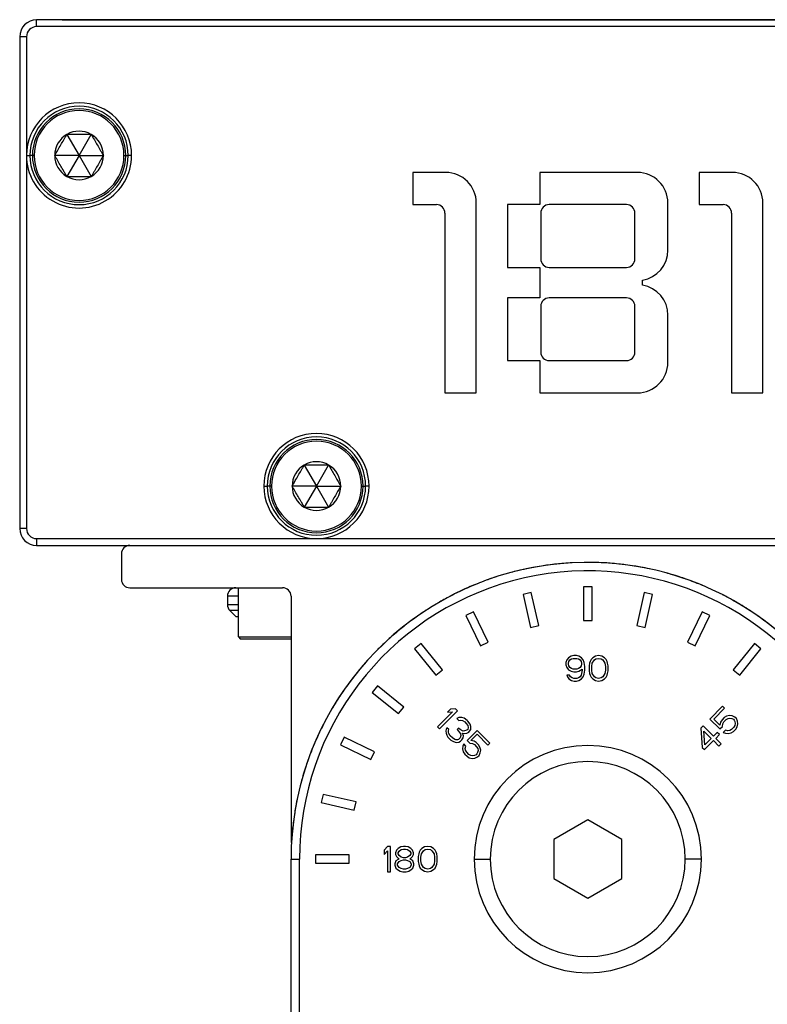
# Model space of a CAD drawing. Header units: millimetres. Extents: x -531 to 2050, y 404 to 998.
# Tile 2 of 23: x -530 to -486, y 683 to 741. Entities that reach past the tile are written whole.
import ezdxf

# ---------------------------------------------------------------- set-up
doc = ezdxf.new("R2010")
doc.units = ezdxf.units.MM

# ---------------------------------------------------------------- blocks, each defined once
blk = doc.blocks.new('Drawing View4')
at = {"color": 7, "linetype": 'Continuous', "lineweight": 25}
for p, q in [((-19.521, 96.732), (-19.521, 97.132)), ((45.479, 97.132), (-19.521, 97.132)), ((-18.021, 97.142), (-18.021, 97.132)), ((-18.021, 97.142), (43.979, 97.142)), ((45.479, 96.732), (-19.521, 96.732)), ((-20.521, 96.132), (-20.521, 67.132)), ((-20.121, 96.132), (-20.521, 96.132)), ((-20.121, 96.132), (-20.121, 89.132)), ((-17.738, 90.374), (-17.021, 89.132)), ((-17.021, 89.132), (-16.303, 90.374)), ((-20.121, 89.132), (-20.121, 67.132)), ((-19.771, 89.132), (-19.921, 89.132)), ((-19.671, 89.132), (-19.771, 89.132)), ((-17.021, 89.132), (-18.456, 89.132)), ((-17.021, 89.132), (-17.738, 87.889)), ((-17.021, 89.132), (-15.586, 89.132)), ((-17.021, 89.132), (-16.303, 87.889)), ((-14.371, 89.132), (-14.271, 89.132)), ((-14.271, 89.132), (-14.121, 89.132)), ((-13.921, 89.132), (-14.121, 89.132)), ((2.654, 88.132), (2.654, 86.232)), ((4.604, 88.132), (2.654, 88.132)), ((10.154, 88.132), (10.154, 86.232)), ((15.904, 88.132), (10.154, 88.132)), ((19.554, 88.132), (19.554, 86.232)), ((21.504, 88.132), (19.554, 88.132)), ((2.654, 86.232), (4.054, 86.232)), ((6.404, 75.132), (6.404, 86.332)), ((10.154, 86.232), (8.254, 86.232)), ((8.254, 86.232), (8.254, 82.532)), ((15.254, 86.232), (10.704, 86.232)), ((17.704, 83.556), (17.704, 86.332)), ((19.554, 86.232), (20.954, 86.232)), ((23.304, 75.132), (23.304, 86.332)), ((4.554, 85.732), (4.554, 75.132)), ((10.204, 85.732), (10.204, 83.032)), ((15.754, 83.032), (15.754, 85.732)), ((21.454, 85.732), (21.454, 75.132)), ((8.254, 82.532), (10.154, 82.532)), ((10.154, 82.532), (10.154, 80.732)), ((10.704, 82.532), (15.254, 82.532)), ((16.204, 81.482), (16.204, 81.782)), ((10.154, 80.732), (8.254, 80.732)), ((8.254, 80.732), (8.254, 77.032)), ((15.254, 80.732), (10.704, 80.732)), ((10.204, 80.232), (10.204, 77.532)), ((15.754, 77.532), (15.754, 80.232)), ((17.704, 76.932), (17.704, 79.707)), ((8.254, 77.032), (10.154, 77.032)), ((10.154, 77.032), (10.154, 75.132)), ((10.704, 77.032), (15.254, 77.032)), ((4.554, 75.132), (6.404, 75.132)), ((10.154, 75.132), (15.904, 75.132)), ((21.454, 75.132), (23.304, 75.132)), ((-3.738, 70.874), (-3.021, 69.632)), ((-3.021, 69.632), (-2.303, 70.874)), ((-6.121, 69.632), (-5.921, 69.632)), ((-5.771, 69.632), (-5.921, 69.632)), ((-5.671, 69.632), (-5.771, 69.632)), ((-3.021, 69.632), (-4.456, 69.632)), ((-3.021, 69.632), (-3.738, 68.389)), ((-3.021, 69.632), (-2.303, 68.389)), ((-3.021, 69.632), (-1.586, 69.632)), ((-0.371, 69.632), (-0.271, 69.632)), ((-0.271, 69.632), (-0.121, 69.632)), ((0.079, 69.632), (-0.121, 69.632)), ((-20.121, 67.132), (-20.521, 67.132)), ((-19.521, 66.532), (-3.021, 66.532)), ((-19.521, 66.532), (-19.521, 66.132)), ((-3.021, 66.532), (28.979, 66.532)), ((-19.521, 66.132), (45.479, 66.132)), ((-14.521, 65.632), (-14.521, 64.132)), ((-14.021, 63.632), (-5.021, 63.632)), ((-7.621, 60.732), (-7.621, 63.632)), ((9.648, 63.351), (9.16, 63.239)), ((10.092, 61.405), (9.648, 63.351)), ((12.729, 63.698), (12.729, 61.702)), ((13.229, 63.698), (12.729, 63.698)), ((13.229, 61.702), (13.229, 63.698)), ((16.31, 63.351), (15.866, 61.405)), ((16.798, 63.239), (16.31, 63.351)), ((-8.271, 63.132), (-8.271, 62.639)), ((-7.621, 63.132), (-8.271, 63.132)), ((-4.521, 63.132), (-4.521, 48.6)), ((9.16, 63.239), (9.604, 61.294)), ((16.354, 61.294), (16.798, 63.239)), ((-8.271, 62.639), (-7.621, 62.639)), ((-8.125, 62.285), (-7.771, 61.932)), ((-7.621, 62.285), (-8.125, 62.285)), ((6.233, 62.215), (5.783, 61.998)), ((7.099, 60.417), (6.233, 62.215)), ((19.725, 62.215), (18.859, 60.417)), ((20.175, 61.998), (19.725, 62.215)), ((-7.771, 61.932), (-7.621, 61.932)), ((5.783, 61.998), (6.649, 60.2)), ((12.729, 61.702), (13.229, 61.702)), ((19.309, 60.2), (20.175, 61.998)), ((9.604, 61.294), (10.092, 61.405)), ((15.866, 61.405), (16.354, 61.294)), ((-7.621, 60.732), (-4.521, 60.732)), ((-7.621, 60.732), (-7.521, 60.632)), ((-7.521, 60.632), (-4.521, 60.632)), ((6.649, 60.2), (7.099, 60.417)), ((18.859, 60.417), (19.309, 60.2)), ((3.157, 60.349), (2.766, 60.037)), ((2.766, 60.037), (4.011, 58.477)), ((4.402, 58.788), (3.157, 60.349)), ((22.801, 60.349), (21.557, 58.788)), ((21.947, 58.477), (23.192, 60.037)), ((23.192, 60.037), (22.801, 60.349)), ((11.742, 59.376), (11.679, 59.217)), ((11.835, 59.504), (11.742, 59.376)), ((11.992, 59.6), (11.835, 59.504)), ((11.835, 59.185), (11.867, 59.281)), ((11.867, 59.281), (11.929, 59.376)), ((11.929, 59.376), (12.023, 59.44)), ((12.148, 59.632), (11.992, 59.6)), ((12.023, 59.44), (12.117, 59.472)), ((12.117, 59.472), (12.335, 59.472)), ((12.304, 59.632), (12.148, 59.632)), ((12.46, 59.6), (12.304, 59.632)), ((12.335, 59.472), (12.429, 59.44)), ((12.429, 59.44), (12.523, 59.376)), ((12.617, 59.504), (12.46, 59.6)), ((12.523, 59.376), (12.585, 59.281)), ((12.585, 59.281), (12.617, 59.185)), ((12.71, 59.376), (12.617, 59.504)), ((12.773, 59.217), (12.71, 59.376)), ((13.117, 59.281), (13.085, 59.185)), ((13.179, 59.408), (13.117, 59.281)), ((13.273, 59.504), (13.179, 59.408)), ((13.242, 59.185), (13.367, 59.376)), ((13.429, 59.6), (13.273, 59.504)), ((13.367, 59.376), (13.46, 59.44)), ((13.617, 59.632), (13.429, 59.6)), ((13.46, 59.44), (13.617, 59.472)), ((13.804, 59.6), (13.617, 59.632)), ((13.617, 59.472), (13.773, 59.44)), ((13.773, 59.44), (13.867, 59.376)), ((13.96, 59.504), (13.804, 59.6)), ((13.867, 59.376), (13.992, 59.185)), ((14.054, 59.408), (13.96, 59.504)), ((14.117, 59.281), (14.054, 59.408)), ((14.148, 59.185), (14.117, 59.281)), ((4.011, 58.477), (4.402, 58.788)), ((11.679, 59.217), (11.679, 59.089)), ((11.679, 59.089), (11.742, 58.93)), ((11.742, 58.93), (11.835, 58.802)), ((11.835, 59.121), (11.835, 59.185)), ((11.867, 59.025), (11.835, 59.121)), ((11.835, 58.802), (11.992, 58.706)), ((11.929, 58.93), (11.867, 59.025)), ((12.023, 58.866), (11.929, 58.93)), ((11.992, 58.706), (12.148, 58.674)), ((12.117, 58.834), (12.023, 58.866)), ((12.335, 58.834), (12.117, 58.834)), ((12.148, 58.674), (12.304, 58.674)), ((12.304, 58.674), (12.46, 58.706)), ((12.429, 58.866), (12.335, 58.834)), ((12.523, 58.93), (12.429, 58.866)), ((12.46, 58.706), (12.648, 58.834)), ((12.585, 59.025), (12.523, 58.93)), ((12.617, 59.121), (12.585, 59.025)), ((12.617, 59.185), (12.617, 59.121)), ((12.648, 58.77), (12.617, 58.578)), ((12.648, 58.834), (12.648, 58.77)), ((12.804, 58.993), (12.773, 59.217)), ((12.773, 58.547), (12.804, 58.77)), ((12.804, 58.77), (12.804, 58.993)), ((13.085, 59.185), (13.054, 59.025)), ((13.054, 59.025), (13.054, 58.738)), ((13.054, 58.738), (13.085, 58.578)), ((13.21, 58.993), (13.242, 59.185)), ((13.21, 58.77), (13.21, 58.993)), ((13.242, 58.578), (13.21, 58.77)), ((13.992, 59.185), (14.023, 58.993)), ((14.023, 58.77), (13.992, 58.578)), ((14.023, 58.993), (14.023, 58.77)), ((14.179, 59.025), (14.148, 59.185)), ((14.148, 58.578), (14.179, 58.738)), ((14.179, 58.738), (14.179, 59.025)), ((21.557, 58.788), (21.947, 58.477)), ((11.742, 58.483), (11.773, 58.387)), ((11.898, 58.483), (11.742, 58.483)), ((11.773, 58.387), (11.867, 58.259)), ((11.867, 58.259), (12.023, 58.164)), ((11.96, 58.387), (11.898, 58.483)), ((12.054, 58.323), (11.96, 58.387)), ((12.023, 58.164), (12.179, 58.132)), ((12.148, 58.291), (12.054, 58.323)), ((12.335, 58.291), (12.148, 58.291)), ((12.179, 58.132), (12.304, 58.132)), ((12.304, 58.132), (12.46, 58.164)), ((12.429, 58.323), (12.335, 58.291)), ((12.523, 58.387), (12.429, 58.323)), ((12.46, 58.164), (12.617, 58.259)), ((12.585, 58.483), (12.523, 58.387)), ((12.617, 58.578), (12.585, 58.483)), ((12.617, 58.259), (12.71, 58.387)), ((12.71, 58.387), (12.773, 58.547)), ((13.085, 58.578), (13.117, 58.483)), ((13.117, 58.483), (13.179, 58.355)), ((13.179, 58.355), (13.273, 58.259)), ((13.367, 58.387), (13.242, 58.578)), ((13.273, 58.259), (13.429, 58.164)), ((13.46, 58.323), (13.367, 58.387)), ((13.429, 58.164), (13.617, 58.132)), ((13.617, 58.291), (13.46, 58.323)), ((13.773, 58.323), (13.617, 58.291)), ((13.617, 58.132), (13.804, 58.164)), ((13.867, 58.387), (13.773, 58.323)), ((13.804, 58.164), (13.96, 58.259)), ((13.992, 58.578), (13.867, 58.387)), ((13.96, 58.259), (14.054, 58.355)), ((14.054, 58.355), (14.117, 58.483)), ((14.117, 58.483), (14.148, 58.578)), ((0.574, 57.844), (0.262, 57.453)), ((2.134, 56.6), (0.574, 57.844)), ((0.262, 57.453), (1.822, 56.209)), ((1.822, 56.209), (2.134, 56.6)), ((4.244, 55.306), (5.305, 56.366)), ((4.882, 56.474), (4.701, 56.293)), ((5.172, 56.499), (4.882, 56.474)), ((5.305, 56.366), (5.172, 56.499)), ((20.93, 56.644), (20.179, 55.892)), ((20.402, 55.89), (21.043, 56.531)), ((21.043, 56.531), (20.93, 56.644)), ((4.992, 56.319), (4.112, 55.438)), ((4.701, 56.293), (4.992, 56.319)), ((5.368, 55.988), (5.255, 55.919)), ((5.255, 55.919), (5.366, 55.809)), ((5.366, 55.809), (5.478, 55.832)), ((5.547, 55.989), (5.368, 55.988)), ((5.478, 55.832), (5.589, 55.811)), ((5.68, 55.946), (5.547, 55.989)), ((5.589, 55.811), (5.722, 55.723)), ((5.857, 55.814), (5.68, 55.946)), ((5.901, 55.77), (5.857, 55.814)), ((6.034, 55.593), (5.901, 55.77)), ((20.179, 55.892), (20.766, 55.306)), ((20.763, 55.529), (20.402, 55.89)), ((20.894, 55.84), (20.806, 55.707)), ((21.027, 55.973), (20.894, 55.84)), ((21.007, 55.727), (21.14, 55.86)), ((21.16, 56.061), (21.027, 55.973)), ((21.14, 55.86), (21.251, 55.926)), ((21.338, 56.103), (21.16, 56.061)), ((21.251, 55.926), (21.362, 55.947)), ((21.495, 56.079), (21.338, 56.103)), ((21.362, 55.947), (21.474, 55.923)), ((21.474, 55.923), (21.564, 55.878)), ((21.652, 56.011), (21.495, 56.079)), ((21.564, 55.878), (21.609, 55.833)), ((21.609, 55.833), (21.654, 55.743)), ((21.742, 55.921), (21.652, 56.011)), ((21.81, 55.763), (21.742, 55.921)), ((21.834, 55.607), (21.81, 55.763)), ((4.112, 55.438), (4.244, 55.306)), ((4.624, 55.287), (4.6, 55.176)), ((4.6, 55.176), (4.621, 55.064)), ((4.669, 55.377), (4.624, 55.287)), ((4.78, 55.267), (4.669, 55.377)), ((4.756, 55.11), (4.757, 55.2)), ((4.757, 55.2), (4.78, 55.267)), ((5.361, 55.362), (5.271, 55.272)), ((5.271, 55.272), (5.359, 55.184)), ((5.359, 55.184), (5.469, 55.028)), ((5.45, 55.274), (5.361, 55.362)), ((5.627, 55.186), (5.45, 55.274)), ((5.717, 55.187), (5.627, 55.186)), ((5.851, 55.233), (5.717, 55.187)), ((5.722, 55.723), (5.811, 55.635)), ((5.811, 55.635), (5.899, 55.502)), ((5.896, 55.279), (5.851, 55.233)), ((6.454, 55.217), (5.867, 54.631)), ((5.92, 55.39), (5.896, 55.279)), ((5.899, 55.502), (5.92, 55.39)), ((6.007, 55.168), (6.075, 55.28)), ((6.077, 55.459), (6.034, 55.593)), ((6.075, 55.28), (6.077, 55.459)), ((7.205, 54.466), (6.454, 55.217)), ((19.781, 55.495), (19.649, 55.362)), ((19.649, 55.362), (19.728, 54.222)), ((20.391, 54.885), (19.781, 55.495)), ((19.882, 54.377), (19.829, 55.181)), ((19.829, 55.181), (20.258, 54.753)), ((20.806, 55.707), (20.763, 55.529)), ((20.766, 55.306), (20.92, 55.46)), ((20.92, 55.46), (20.941, 55.616)), ((20.941, 55.616), (21.007, 55.727)), ((21.101, 55.235), (20.969, 55.102)), ((21.236, 55.189), (21.101, 55.235)), ((21.347, 55.21), (21.236, 55.189)), ((21.458, 55.276), (21.347, 55.21)), ((21.591, 55.409), (21.458, 55.276)), ((21.571, 55.163), (21.704, 55.296)), ((21.657, 55.519), (21.591, 55.409)), ((21.654, 55.743), (21.678, 55.631)), ((21.678, 55.631), (21.657, 55.519)), ((21.704, 55.296), (21.792, 55.429)), ((21.792, 55.429), (21.834, 55.607)), ((-1.388, 54.828), (-1.605, 54.377)), ((0.41, 53.962), (-1.388, 54.828)), ((4.621, 55.064), (4.665, 54.931)), ((4.665, 54.931), (4.73, 54.82)), ((4.73, 54.82), (4.907, 54.643)), ((4.777, 55.043), (4.756, 55.11)), ((4.865, 54.91), (4.777, 55.043)), ((4.998, 54.778), (4.865, 54.91)), ((4.907, 54.643), (5.018, 54.577)), ((5.131, 54.69), (4.998, 54.778)), ((5.198, 54.668), (5.131, 54.69)), ((5.287, 54.669), (5.198, 54.668)), ((5.354, 54.692), (5.287, 54.669)), ((5.444, 54.783), (5.354, 54.692)), ((5.491, 54.917), (5.444, 54.783)), ((5.465, 54.582), (5.555, 54.672)), ((5.469, 55.028), (5.491, 54.917)), ((5.555, 54.672), (5.623, 54.784)), ((5.581, 55.052), (5.737, 55.031)), ((5.647, 54.896), (5.581, 55.052)), ((5.623, 54.784), (5.647, 54.896)), ((5.737, 55.031), (5.849, 55.055)), ((5.849, 55.055), (5.962, 55.123)), ((5.867, 54.631), (6.022, 54.476)), ((5.962, 55.123), (6.007, 55.168)), ((6.09, 54.633), (6.452, 54.994)), ((6.269, 54.59), (6.09, 54.633)), ((6.452, 54.994), (7.092, 54.353)), ((19.863, 54.087), (20.393, 54.617)), ((20.258, 54.753), (19.882, 54.377)), ((20.612, 55.106), (20.391, 54.885)), ((20.393, 54.617), (20.709, 54.301)), ((20.526, 54.75), (20.747, 54.971)), ((20.842, 54.434), (20.526, 54.75)), ((20.747, 54.971), (20.612, 55.106)), ((20.969, 55.102), (21.103, 55.056)), ((21.103, 55.056), (21.26, 55.032)), ((21.26, 55.032), (21.438, 55.075)), ((21.438, 55.075), (21.571, 55.163)), ((-1.605, 54.377), (0.193, 53.511)), ((5.018, 54.577), (5.152, 54.534)), ((5.152, 54.534), (5.263, 54.513)), ((5.263, 54.513), (5.375, 54.536)), ((5.375, 54.536), (5.465, 54.582)), ((5.618, 54.293), (5.594, 54.137)), ((5.594, 54.137), (5.637, 53.958)), ((5.664, 54.428), (5.618, 54.293)), ((5.797, 54.295), (5.664, 54.428)), ((5.751, 54.161), (5.797, 54.295)), ((5.772, 54.049), (5.751, 54.161)), ((5.838, 53.938), (5.772, 54.049)), ((6.022, 54.476), (6.178, 54.455)), ((6.178, 54.455), (6.289, 54.389)), ((6.402, 54.502), (6.269, 54.59)), ((6.289, 54.389), (6.421, 54.257)), ((6.534, 54.37), (6.402, 54.502)), ((6.421, 54.257), (6.487, 54.146)), ((6.508, 54.035), (6.485, 53.923)), ((6.487, 54.146), (6.508, 54.035)), ((6.622, 54.237), (6.534, 54.37)), ((6.665, 54.058), (6.622, 54.237)), ((6.641, 53.902), (6.665, 54.058)), ((7.092, 54.353), (7.205, 54.466)), ((19.728, 54.222), (19.863, 54.087)), ((20.709, 54.301), (20.842, 54.434)), ((0.193, 53.511), (0.41, 53.962)), ((5.637, 53.958), (5.725, 53.825)), ((5.725, 53.825), (5.857, 53.693)), ((5.97, 53.806), (5.838, 53.938)), ((5.857, 53.693), (5.99, 53.605)), ((6.081, 53.74), (5.97, 53.806)), ((5.99, 53.605), (6.169, 53.562)), ((6.193, 53.719), (6.081, 53.74)), ((6.169, 53.562), (6.325, 53.586)), ((6.304, 53.742), (6.193, 53.719)), ((6.394, 53.788), (6.304, 53.742)), ((6.325, 53.586), (6.482, 53.655)), ((6.439, 53.833), (6.394, 53.788)), ((6.485, 53.923), (6.439, 53.833)), ((6.482, 53.655), (6.572, 53.745)), ((6.572, 53.745), (6.641, 53.902)), ((-2.629, 51.45), (-2.74, 50.963)), ((-0.683, 51.006), (-2.629, 51.45)), ((-2.74, 50.963), (-0.795, 50.519)), ((-0.795, 50.519), (-0.683, 51.006)), ((12.979, 49.941), (10.979, 48.786)), ((14.979, 48.786), (12.979, 49.941)), ((10.979, 48.786), (10.979, 46.477)), ((14.979, 46.477), (14.979, 48.786)), ((1.167, 48.382), (0.979, 48.158)), ((1.354, 48.382), (1.167, 48.382)), ((1.354, 46.882), (1.354, 48.382)), ((1.792, 48.254), (1.698, 48.158)), ((1.948, 48.35), (1.792, 48.254)), ((2.104, 48.382), (1.948, 48.35)), ((1.979, 48.19), (2.104, 48.222)), ((2.229, 48.382), (2.104, 48.382)), ((2.104, 48.222), (2.229, 48.222)), ((2.385, 48.35), (2.229, 48.382)), ((2.229, 48.222), (2.354, 48.19)), ((2.542, 48.254), (2.385, 48.35)), ((2.635, 48.158), (2.542, 48.254)), ((3.198, 48.254), (3.104, 48.158)), ((3.354, 48.35), (3.198, 48.254)), ((3.542, 48.382), (3.354, 48.35)), ((3.385, 48.19), (3.542, 48.222)), ((3.729, 48.35), (3.542, 48.382)), ((3.542, 48.222), (3.698, 48.19)), ((3.885, 48.254), (3.729, 48.35)), ((3.979, 48.158), (3.885, 48.254)), ((-4.521, 47.632), (-4.021, 47.632)), ((-4.521, 0.132), (-4.521, 47.632)), ((-4.021, 0.132), (-4.021, 47.632)), ((-3.087, 47.882), (-3.087, 47.382)), ((-1.092, 47.882), (-3.087, 47.882)), ((-1.092, 47.382), (-1.092, 47.882)), ((0.979, 48.158), (0.979, 47.903)), ((0.979, 47.903), (1.167, 48.126)), ((1.167, 48.126), (1.167, 46.882)), ((1.698, 48.158), (1.635, 47.999)), ((1.635, 47.999), (1.635, 47.903)), ((1.635, 47.903), (1.698, 47.775)), ((1.698, 47.775), (1.792, 47.68)), ((1.792, 47.999), (1.854, 48.094)), ((1.792, 47.935), (1.792, 47.999)), ((1.854, 47.839), (1.792, 47.935)), ((1.792, 47.68), (1.854, 47.648)), ((1.854, 47.648), (1.792, 47.616)), ((1.854, 48.094), (1.979, 48.19)), ((1.979, 47.743), (1.854, 47.839)), ((2.104, 47.711), (1.979, 47.743)), ((2.229, 47.711), (2.104, 47.711)), ((2.354, 47.743), (2.229, 47.711)), ((2.354, 48.19), (2.479, 48.094)), ((2.479, 47.839), (2.354, 47.743)), ((2.479, 48.094), (2.542, 47.999)), ((2.542, 47.935), (2.479, 47.839)), ((2.479, 47.648), (2.542, 47.68)), ((2.542, 47.616), (2.479, 47.648)), ((2.542, 47.999), (2.542, 47.935)), ((2.542, 47.68), (2.635, 47.775)), ((2.698, 47.999), (2.635, 48.158)), ((2.635, 47.775), (2.698, 47.903)), ((2.698, 47.903), (2.698, 47.999)), ((3.01, 47.935), (2.979, 47.775)), ((2.979, 47.775), (2.979, 47.488)), ((3.042, 48.031), (3.01, 47.935)), ((3.104, 48.158), (3.042, 48.031)), ((3.135, 47.743), (3.167, 47.935)), ((3.135, 47.52), (3.135, 47.743)), ((3.167, 47.935), (3.292, 48.126)), ((3.292, 48.126), (3.385, 48.19)), ((3.698, 48.19), (3.792, 48.126)), ((3.792, 48.126), (3.917, 47.935)), ((3.917, 47.935), (3.948, 47.743)), ((3.948, 47.743), (3.948, 47.52)), ((4.042, 48.031), (3.979, 48.158)), ((4.073, 47.935), (4.042, 48.031)), ((4.104, 47.775), (4.073, 47.935)), ((4.104, 47.488), (4.104, 47.775)), ((6.279, 47.632), (7.229, 47.632)), ((19.679, 47.632), (18.729, 47.632)), ((-3.087, 47.382), (-1.092, 47.382)), ((1.667, 47.52), (1.604, 47.36)), ((1.604, 47.36), (1.604, 47.265)), ((1.604, 47.265), (1.667, 47.105)), ((1.792, 47.616), (1.667, 47.52)), ((1.667, 47.105), (1.76, 47.009)), ((1.76, 47.36), (1.854, 47.488)), ((1.76, 47.265), (1.76, 47.36)), ((1.854, 47.137), (1.76, 47.265)), ((1.854, 47.488), (1.979, 47.552)), ((1.979, 47.073), (1.854, 47.137)), ((1.979, 47.552), (2.104, 47.584)), ((2.104, 47.041), (1.979, 47.073)), ((2.104, 47.584), (2.229, 47.584)), ((2.229, 47.041), (2.104, 47.041)), ((2.229, 47.584), (2.354, 47.552)), ((2.354, 47.073), (2.229, 47.041)), ((2.354, 47.552), (2.479, 47.488)), ((2.479, 47.137), (2.354, 47.073)), ((2.479, 47.488), (2.573, 47.36)), ((2.573, 47.265), (2.479, 47.137)), ((2.667, 47.52), (2.542, 47.616)), ((2.573, 47.36), (2.573, 47.265)), ((2.573, 47.009), (2.667, 47.105)), ((2.729, 47.36), (2.667, 47.52)), ((2.667, 47.105), (2.729, 47.265)), ((2.729, 47.265), (2.729, 47.36)), ((2.979, 47.488), (3.01, 47.328)), ((3.01, 47.328), (3.042, 47.233)), ((3.042, 47.233), (3.104, 47.105)), ((3.104, 47.105), (3.198, 47.009)), ((3.167, 47.328), (3.135, 47.52)), ((3.292, 47.137), (3.167, 47.328)), ((3.385, 47.073), (3.292, 47.137)), ((3.542, 47.041), (3.385, 47.073)), ((3.698, 47.073), (3.542, 47.041)), ((3.792, 47.137), (3.698, 47.073)), ((3.917, 47.328), (3.792, 47.137)), ((3.885, 47.009), (3.979, 47.105)), ((3.948, 47.52), (3.917, 47.328)), ((3.979, 47.105), (4.042, 47.233)), ((4.042, 47.233), (4.073, 47.328)), ((4.073, 47.328), (4.104, 47.488)), ((1.167, 46.882), (1.354, 46.882)), ((1.76, 47.009), (1.917, 46.914)), ((1.917, 46.914), (2.073, 46.882)), ((2.073, 46.882), (2.26, 46.882)), ((2.26, 46.882), (2.417, 46.914)), ((2.417, 46.914), (2.573, 47.009)), ((3.198, 47.009), (3.354, 46.914)), ((3.354, 46.914), (3.542, 46.882)), ((3.542, 46.882), (3.729, 46.914)), ((3.729, 46.914), (3.885, 47.009)), ((10.979, 46.477), (12.979, 45.322)), ((12.979, 45.322), (14.979, 46.477))]:
    blk.add_line(p, q, dxfattribs=at)
at = {"color": 7, "linetype": 'Continuous', "lineweight": 25, "flags": 128}
blk.add_lwpolyline([(-20.121, 89.132), (-20.082, 89.132), (-20.044, 89.132), (-20.01, 89.132), (-19.98, 89.132), (-19.955, 89.132), (-19.936, 89.132), (-19.925, 89.132), (-19.921, 89.132)], dxfattribs=at)
at = {"color": 7, "linetype": 'Continuous', "lineweight": 25}
for centre, radius, start, end in [((-19.521, 96.132), 1, 90, 180), ((-19.521, 96.132), 0.6, 90, 180), ((-17.021, 89.132), 3.1, 0, 179.99982), ((-17.021, 89.132), 2.9, 0, 180), ((-17.021, 89.132), 2.75, 0, 180), ((-17.021, 89.132), 2.65, 0, 180), ((-17.021, 89.132), 1.435, 120, 180), ((-17.021, 89.132), 1.435, 60, 120), ((-17.021, 89.132), 1.435, 0, 60), ((-17.021, 89.132), 3.1, 179.99982, 0), ((-17.021, 89.132), 2.9, 180, 0), ((-17.021, 89.132), 2.75, 180, 0), ((-17.021, 89.132), 2.65, 180, 0), ((-17.021, 89.132), 1.435, 180, 240), ((-17.021, 89.132), 1.435, 300, 0), ((-17.021, 89.132), 1.435, 240, 300), ((4.604, 86.332), 1.8, 0, 90), ((15.904, 86.332), 1.8, 0, 90), ((21.504, 86.332), 1.8, 0, 90), ((4.054, 85.732), 0.5, 0, 90), ((10.704, 85.732), 0.5, 90, 180), ((15.254, 85.732), 0.5, 0, 90), ((20.954, 85.732), 0.5, 0, 90), ((15.904, 83.556), 1.8, 279.59407, 0), ((10.704, 83.032), 0.5, 180, 270), ((15.254, 83.032), 0.5, 270, 0), ((15.904, 79.707), 1.8, 0, 80.40593), ((10.704, 80.232), 0.5, 90, 180), ((15.254, 80.232), 0.5, 0, 90), ((10.704, 77.532), 0.5, 180, 270), ((15.254, 77.532), 0.5, 270, 0), ((15.904, 76.932), 1.8, 270, 0), ((-3.021, 69.632), 3.1, 0, 180), ((-3.021, 69.632), 2.9, 0, 180), ((-3.021, 69.632), 2.75, 0, 180), ((-3.021, 69.632), 2.65, 0, 180), ((-3.021, 69.632), 1.435, 120, 180), ((-3.021, 69.632), 1.435, 60, 120), ((-3.021, 69.632), 1.435, 0, 60), ((-3.021, 69.632), 3.1, 180, 270), ((-3.021, 69.632), 2.9, 180, 0), ((-3.021, 69.632), 2.75, 180, 0), ((-3.021, 69.632), 2.65, 180, 0), ((-3.021, 69.632), 1.435, 180, 240), ((-3.021, 69.632), 3.1, 270, 0), ((-3.021, 69.632), 1.435, 300, 0), ((-3.021, 69.632), 1.435, 240, 300), ((-19.521, 67.132), 1, 180, 270), ((-19.521, 67.132), 0.6, 180, 270), ((-14.021, 65.632), 0.5, 90, 180), ((12.979, 47.632), 17.5, 30, 180), ((12.979, 47.632), 17, 30.21365, 180), ((-14.021, 64.132), 0.5, 180, 270), ((-7.771, 63.132), 0.5, 90, 180), ((-5.021, 63.132), 0.5, 0, 90), ((-7.771, 62.639), 0.5, 180, 225), ((12.979, 47.632), 6.7, 0, 180), ((12.979, 47.632), 5.75, 0, 180), ((12.979, 47.632), 6.7, 180, 0), ((12.979, 47.632), 5.75, 180, 0)]:
    blk.add_arc(centre, radius, start, end, dxfattribs=at)
for points, knots in [([(-18.456, 89.132), (-18.435, 89.168), (-18.394, 89.239), (-18.332, 89.346), (-18.235, 89.515), (-18.097, 89.753), (-17.949, 90.01), (-17.83, 90.216), (-17.77, 90.321), (-17.738, 90.374)], [0, 0, 0, 0, 0.091476, 0.179071, 0.263914, 0.500233, 0.736353, 0.864424, 1, 1, 1, 1]), ([(-16.303, 90.374), (-16.346, 90.374), (-16.429, 90.374), (-16.552, 90.374), (-16.747, 90.374), (-17.021, 90.374), (-17.316, 90.374), (-17.554, 90.374), (-17.675, 90.374), (-17.738, 90.374)], [0, 0, 0, 0, 0.092825, 0.180726, 0.264, 0.500023, 0.736045, 0.862452, 1, 1, 1, 1]), ([(-16.303, 90.374), (-16.283, 90.338), (-16.242, 90.267), (-16.18, 90.16), (-16.082, 89.991), (-15.945, 89.753), (-15.796, 89.496), (-15.678, 89.29), (-15.617, 89.185), (-15.586, 89.132)], [0, 0, 0, 0, 0.091476, 0.179071, 0.263914, 0.500233, 0.736353, 0.864424, 1, 1, 1, 1]), ([(-17.738, 87.889), (-17.759, 87.925), (-17.8, 87.996), (-17.862, 88.103), (-17.96, 88.272), (-18.097, 88.511), (-18.246, 88.767), (-18.364, 88.973), (-18.425, 89.078), (-18.456, 89.132)], [0, 0, 0, 0, 0.091476, 0.179071, 0.263914, 0.500233, 0.736353, 0.864424, 1, 1, 1, 1]), ([(-15.586, 89.132), (-15.607, 89.095), (-15.648, 89.025), (-15.71, 88.917), (-15.807, 88.749), (-15.945, 88.51), (-16.093, 88.253), (-16.212, 88.047), (-16.272, 87.943), (-16.303, 87.889)], [0, 0, 0, 0, 0.091476, 0.179071, 0.263914, 0.500233, 0.736353, 0.864424, 1, 1, 1, 1]), ([(-17.738, 87.889), (-17.696, 87.889), (-17.613, 87.889), (-17.49, 87.889), (-17.295, 87.889), (-17.021, 87.889), (-16.725, 87.889), (-16.488, 87.889), (-16.367, 87.889), (-16.303, 87.889)], [0, 0, 0, 0, 0.092825, 0.180726, 0.264, 0.500023, 0.736045, 0.862452, 1, 1, 1, 1]), ([(-4.456, 69.632), (-4.435, 69.668), (-4.394, 69.739), (-4.332, 69.846), (-4.235, 70.015), (-4.097, 70.253), (-3.949, 70.51), (-3.83, 70.716), (-3.77, 70.821), (-3.738, 70.874)], [0, 0, 0, 0, 0.091476, 0.179071, 0.263914, 0.500233, 0.736353, 0.864424, 1, 1, 1, 1]), ([(-2.303, 70.874), (-2.346, 70.874), (-2.429, 70.874), (-2.552, 70.874), (-2.747, 70.874), (-3.021, 70.874), (-3.316, 70.874), (-3.554, 70.874), (-3.675, 70.874), (-3.738, 70.874)], [0, 0, 0, 0, 0.092825, 0.180726, 0.264, 0.500023, 0.736045, 0.862452, 1, 1, 1, 1]), ([(-2.303, 70.874), (-2.283, 70.838), (-2.242, 70.767), (-2.18, 70.66), (-2.082, 70.491), (-1.945, 70.253), (-1.796, 69.996), (-1.678, 69.79), (-1.617, 69.685), (-1.586, 69.632)], [0, 0, 0, 0, 0.091476, 0.1790707, 0.2639143, 0.5002329, 0.7363525, 0.8644236, 1, 1, 1, 1]), ([(-3.738, 68.389), (-3.759, 68.425), (-3.8, 68.496), (-3.862, 68.603), (-3.96, 68.772), (-4.097, 69.011), (-4.246, 69.267), (-4.364, 69.473), (-4.425, 69.578), (-4.456, 69.632)], [0, 0, 0, 0, 0.091476, 0.179071, 0.263914, 0.500233, 0.736353, 0.864424, 1, 1, 1, 1]), ([(-1.586, 69.632), (-1.607, 69.595), (-1.648, 69.525), (-1.71, 69.417), (-1.807, 69.249), (-1.945, 69.01), (-2.093, 68.753), (-2.212, 68.547), (-2.272, 68.443), (-2.303, 68.389)], [0, 0, 0, 0, 0.091476, 0.179071, 0.263914, 0.500233, 0.736353, 0.864424, 1, 1, 1, 1]), ([(-3.738, 68.389), (-3.696, 68.389), (-3.613, 68.389), (-3.49, 68.389), (-3.295, 68.389), (-3.021, 68.389), (-2.725, 68.389), (-2.488, 68.389), (-2.367, 68.389), (-2.303, 68.389)], [0, 0, 0, 0, 0.092825, 0.180726, 0.264, 0.500023, 0.736045, 0.862452, 1, 1, 1, 1]), ([(12.063, 65.108), (11.892, 65.097), (11.587, 65.079), (11.283, 65.049), (11.15, 65.036)], [0, 0, 0, 0, 0.5599953, 1, 1, 1, 1]), ([(13.895, 65.108), (13.724, 65.115), (13.419, 65.129), (13.113, 65.131), (12.979, 65.132)], [0, 0, 0, 0, 0.559995, 1, 1, 1, 1]), ([(14.808, 65.036), (14.638, 65.052), (14.334, 65.082), (14.029, 65.1), (13.895, 65.108)], [0, 0, 0, 0, 0.559995, 1, 1, 1, 1]), ([(9.341, 64.749), (9.174, 64.712), (8.875, 64.647), (8.58, 64.569), (8.45, 64.535)], [0, 0, 0, 0, 0.559995, 1, 1, 1, 1]), ([(10.241, 64.916), (10.073, 64.888), (9.771, 64.838), (9.472, 64.776), (9.341, 64.749)], [0, 0, 0, 0, 0.559995, 1, 1, 1, 1]), ([(11.15, 65.036), (10.98, 65.017), (10.676, 64.983), (10.374, 64.936), (10.241, 64.916)], [0, 0, 0, 0, 0.559995, 1, 1, 1, 1]), ([(15.717, 64.916), (15.547, 64.942), (15.245, 64.987), (14.942, 65.021), (14.808, 65.036)], [0, 0, 0, 0, 0.559995, 1, 1, 1, 1]), ([(16.617, 64.749), (16.45, 64.784), (16.151, 64.845), (15.849, 64.894), (15.717, 64.916)], [0, 0, 0, 0, 0.559995, 1, 1, 1, 1]), ([(18.387, 64.275), (18.224, 64.327), (17.933, 64.419), (17.638, 64.5), (17.508, 64.535)], [0, 0, 0, 0, 0.559995, 1, 1, 1, 1]), ([(6.708, 63.969), (6.548, 63.907), (6.264, 63.795), (5.984, 63.673), (5.861, 63.619)], [0, 0, 0, 0, 0.559995, 1, 1, 1, 1]), ([(7.571, 64.275), (7.409, 64.221), (7.119, 64.125), (6.833, 64.017), (6.708, 63.969)], [0, 0, 0, 0, 0.5599954, 1, 1, 1, 1]), ([(19.25, 63.969), (19.09, 64.029), (18.804, 64.137), (18.514, 64.233), (18.387, 64.275)], [0, 0, 0, 0, 0.559995, 1, 1, 1, 1]), ([(20.097, 63.619), (19.94, 63.687), (19.66, 63.809), (19.376, 63.92), (19.25, 63.969)], [0, 0, 0, 0, 0.559995, 1, 1, 1, 1]), ([(5.861, 63.619), (5.705, 63.548), (5.427, 63.422), (5.154, 63.285), (5.034, 63.224)], [0, 0, 0, 0, 0.559995, 1, 1, 1, 1]), ([(5.034, 63.224), (4.882, 63.145), (4.611, 63.005), (4.346, 62.854), (4.229, 62.787)], [0, 0, 0, 0, 0.559995, 1, 1, 1, 1]), ([(21.729, 62.787), (21.58, 62.871), (21.315, 63.022), (21.043, 63.163), (20.924, 63.224)], [0, 0, 0, 0, 0.559995, 1, 1, 1, 1]), ([(22.51, 62.308), (22.366, 62.4), (22.109, 62.565), (21.845, 62.719), (21.729, 62.787)], [0, 0, 0, 0, 0.559995, 1, 1, 1, 1]), ([(3.448, 62.308), (3.305, 62.214), (3.05, 62.046), (2.802, 61.868), (2.693, 61.789)], [0, 0, 0, 0, 0.559995, 1, 1, 1, 1]), ([(23.265, 61.789), (23.126, 61.889), (22.878, 62.067), (22.623, 62.234), (22.51, 62.308)], [0, 0, 0, 0, 0.559995, 1, 1, 1, 1]), ([(2.693, 61.789), (2.555, 61.688), (2.309, 61.507), (2.071, 61.316), (1.966, 61.232)], [0, 0, 0, 0, 0.559995, 1, 1, 1, 1]), ([(23.992, 61.232), (23.858, 61.338), (23.62, 61.529), (23.374, 61.71), (23.265, 61.789)], [0, 0, 0, 0, 0.559995, 1, 1, 1, 1]), ([(1.966, 61.232), (1.834, 61.123), (1.598, 60.929), (1.37, 60.726), (1.269, 60.637)], [0, 0, 0, 0, 0.5599953, 1, 1, 1, 1]), ([(1.269, 60.637), (1.143, 60.521), (0.918, 60.315), (0.7, 60.101), (0.605, 60.006)], [0, 0, 0, 0, 0.559995, 1, 1, 1, 1]), ([(-0.026, 59.341), (-0.139, 59.213), (-0.342, 58.985), (-0.536, 58.749), (-0.621, 58.645)], [0, 0, 0, 0, 0.559995, 1, 1, 1, 1]), ([(-0.621, 58.645), (-0.728, 58.511), (-0.918, 58.272), (-1.099, 58.026), (-1.179, 57.918)], [0, 0, 0, 0, 0.559995, 1, 1, 1, 1]), ([(-1.179, 57.918), (-1.278, 57.779), (-1.456, 57.53), (-1.624, 57.275), (-1.698, 57.163)], [0, 0, 0, 0, 0.559995, 1, 1, 1, 1]), ([(-1.698, 57.163), (-1.79, 57.019), (-1.954, 56.761), (-2.109, 56.498), (-2.176, 56.382)], [0, 0, 0, 0, 0.559995, 1, 1, 1, 1]), ([(-2.614, 55.576), (-2.69, 55.423), (-2.827, 55.15), (-2.953, 54.872), (-3.008, 54.75)], [0, 0, 0, 0, 0.559995, 1, 1, 1, 1]), ([(-3.008, 54.75), (-3.076, 54.593), (-3.199, 54.313), (-3.31, 54.028), (-3.359, 53.903)], [0, 0, 0, 0, 0.559995, 1, 1, 1, 1]), ([(-3.359, 53.903), (-3.419, 53.743), (-3.526, 53.457), (-3.622, 53.167), (-3.664, 53.039)], [0, 0, 0, 0, 0.559995, 1, 1, 1, 1]), ([(-3.664, 53.039), (-3.716, 52.876), (-3.808, 52.585), (-3.889, 52.291), (-3.925, 52.161)], [0, 0, 0, 0, 0.559995, 1, 1, 1, 1]), ([(-4.139, 51.27), (-4.173, 51.103), (-4.234, 50.803), (-4.284, 50.502), (-4.306, 50.369)], [0, 0, 0, 0, 0.559995, 1, 1, 1, 1]), ([(-4.306, 50.369), (-4.331, 50.2), (-4.377, 49.898), (-4.41, 49.594), (-4.425, 49.461)], [0, 0, 0, 0, 0.559995, 1, 1, 1, 1]), ([(-4.425, 49.461), (-4.442, 49.291), (-4.471, 48.987), (-4.489, 48.682), (-4.497, 48.548)], [0, 0, 0, 0, 0.559995, 1, 1, 1, 1])]:
    blk.add_open_spline(points, degree=3, knots=knots, dxfattribs=at)

msp = doc.modelspace()

# ---------------------------------------------------------------- block references
at = {"color": 7, "linetype": 'Continuous', "lineweight": 25}
msp.add_blockref('Drawing View4', (-509.928, 643.759), dxfattribs=at)

doc.saveas('drawing.dxf')
